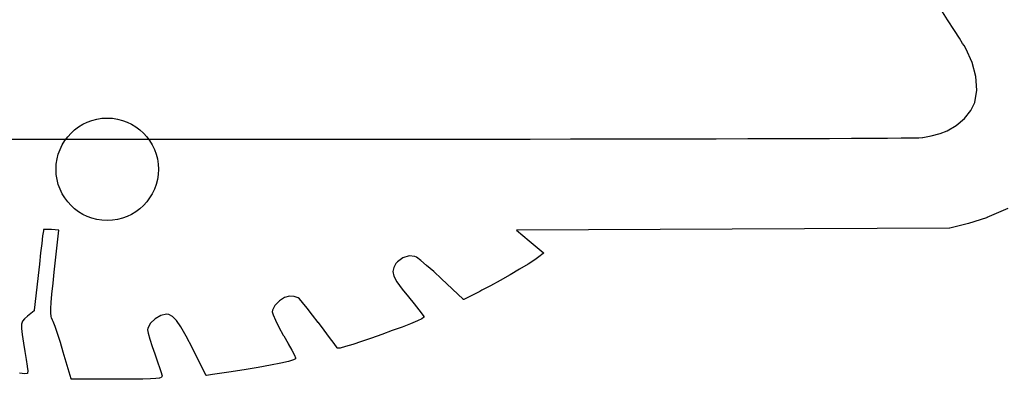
# Model space of a CAD drawing. Extents: x 4.86 to 6.83, y -5.61 to -2.67.
# Tile 10 of 17: x 5.82 to 6.12, y -3.53 to -3.42. Entities that reach past the tile are written whole.
import ezdxf

# ---------------------------------------------------------------- set-up
doc = ezdxf.new("R2010")
doc.units = 0
doc.header["$MEASUREMENT"] = 0
doc.layers.add('BLACK', color=7, linetype='CONTINUOUS')

msp = doc.modelspace()

# ---------------------------------------------------------------- linework, layer by layer
at = {"layer": 'BLACK', "linetype": 'CONTINUOUS'}
for p, q in [((6.105, -3.42017), (6.10238, -3.41609)), ((6.10709, -3.42345), (6.105, -3.42017)), ((6.105, -3.42017), (6.105, -3.42017)), ((6.10865, -3.42588), (6.10709, -3.42345)), ((6.10709, -3.42345), (6.10709, -3.42345)), ((6.10964, -3.42744), (6.10865, -3.42588)), ((6.10865, -3.42588), (6.10865, -3.42588)), ((6.11006, -3.4281), (6.10964, -3.42744)), ((6.10964, -3.42744), (6.10964, -3.42744)), ((6.11059, -3.42901), (6.11006, -3.4281)), ((6.11255, -3.4333), (6.11059, -3.42901)), ((6.11369, -3.43763), (6.11255, -3.4333)), ((6.11398, -3.44179), (6.11369, -3.43763)), ((6.11338, -3.44557), (6.11398, -3.44179)), ((6.11219, -3.44803), (6.11338, -3.44557)), ((6.11019, -3.45052), (6.11219, -3.44803)), ((6.10487, -3.45435), (6.10766, -3.45272)), ((6.10766, -3.45272), (6.11019, -3.45052)), ((6.09736, -3.45637), (6.1, -3.45587)), ((6.1, -3.45587), (6.10272, -3.45514)), ((6.10272, -3.45514), (6.10487, -3.45435)), ((5.80814, -3.4569), (5.82258, -3.4569)), ((5.82258, -3.4569), (5.82259, -3.4569)), ((5.82259, -3.4569), (5.8371, -3.45691)), ((5.8371, -3.45691), (5.85164, -3.45691)), ((5.85164, -3.45691), (5.86617, -3.4569)), ((5.86617, -3.4569), (5.88064, -3.4569)), ((5.88064, -3.4569), (5.895, -3.4569)), ((5.895, -3.4569), (5.90922, -3.45689)), ((5.90922, -3.45689), (5.92325, -3.45688)), ((5.92325, -3.45688), (5.93704, -3.45687)), ((5.93704, -3.45687), (5.95056, -3.45686)), ((5.95056, -3.45686), (5.96376, -3.45685)), ((5.96376, -3.45685), (5.9766, -3.45683)), ((5.9766, -3.45683), (5.98903, -3.45682)), ((5.98903, -3.45682), (6.00101, -3.4568)), ((6.00101, -3.4568), (6.0125, -3.45678)), ((6.0125, -3.45678), (6.02345, -3.45676)), ((6.02345, -3.45676), (6.03383, -3.45674)), ((6.03383, -3.45674), (6.04357, -3.45671)), ((6.04357, -3.45671), (6.05266, -3.45669)), ((6.05266, -3.45669), (6.06103, -3.45666)), ((6.06103, -3.45666), (6.06865, -3.45663)), ((6.06865, -3.45663), (6.07548, -3.4566)), ((6.07548, -3.4566), (6.08146, -3.45657)), ((6.08146, -3.45657), (6.08656, -3.45653)), ((6.08656, -3.45653), (6.09074, -3.4565)), ((6.08656, -3.45653), (6.08656, -3.45653)), ((6.09074, -3.4565), (6.09394, -3.45646)), ((6.09074, -3.4565), (6.09074, -3.4565)), ((6.09394, -3.45646), (6.09613, -3.45642)), ((6.09394, -3.45646), (6.09394, -3.45646)), ((6.09613, -3.45642), (6.09726, -3.45638)), ((6.09726, -3.45638), (6.09736, -3.45637)), ((6.12355, -3.47818), (6.11704, -3.481)), ((6.11141, -3.48275), (6.10567, -3.48426)), ((6.11702, -3.48101), (6.11141, -3.48275)), ((6.11141, -3.48275), (6.11141, -3.48275)), ((6.11141, -3.48275), (6.11141, -3.48275)), ((6.11141, -3.48275), (6.11141, -3.48275)), ((6.11703, -3.48101), (6.11702, -3.48101)), ((6.11704, -3.481), (6.11703, -3.48101)), ((6.11704, -3.481), (6.11704, -3.481)), ((5.82681, -3.4851), (5.8266, -3.48662)), ((5.82689, -3.48465), (5.82681, -3.4851)), ((5.8269, -3.48464), (5.82689, -3.48465)), ((5.82782, -3.48462), (5.8269, -3.48464)), ((5.82933, -3.48469), (5.82782, -3.48462)), ((5.83157, -3.48484), (5.82933, -3.48469)), ((5.83017, -3.49773), (5.83157, -3.48484)), ((6.03875, -3.48456), (5.9724, -3.48486)), ((5.9724, -3.48486), (5.97628, -3.4881)), ((6.10562, -3.48427), (6.03875, -3.48456)), ((6.10563, -3.48427), (6.10562, -3.48427)), ((6.10565, -3.48427), (6.10563, -3.48427)), ((6.10563, -3.48427), (6.10563, -3.48427)), ((6.10566, -3.48427), (6.10565, -3.48427)), ((6.10567, -3.48427), (6.10566, -3.48427)), ((6.10567, -3.48426), (6.10567, -3.48426)), ((6.10567, -3.48426), (6.10567, -3.48427)), ((5.82632, -3.48892), (5.82597, -3.49186)), ((5.8266, -3.48662), (5.82632, -3.48892)), ((5.82632, -3.48892), (5.82632, -3.48892)), ((5.97628, -3.4881), (5.98057, -3.4917)), ((5.82597, -3.49186), (5.82559, -3.49527)), ((5.98057, -3.492), (5.97927, -3.49305)), ((5.98057, -3.4917), (5.98058, -3.4917)), ((5.98058, -3.49199), (5.98057, -3.492)), ((5.98057, -3.492), (5.98057, -3.492)), ((5.98057, -3.492), (5.98057, -3.492)), ((5.98057, -3.492), (5.98057, -3.492)), ((5.98058, -3.4917), (5.98059, -3.49171)), ((5.9806, -3.49197), (5.98058, -3.49199)), ((5.98059, -3.49171), (5.9806, -3.49172)), ((5.9806, -3.49172), (5.9806, -3.49172)), ((5.9806, -3.49172), (5.9806, -3.49172)), ((5.9806, -3.49172), (5.98061, -3.49174)), ((5.98061, -3.49196), (5.9806, -3.49197)), ((5.9806, -3.49197), (5.9806, -3.49197)), ((5.9806, -3.49197), (5.9806, -3.49197)), ((5.98061, -3.49174), (5.98062, -3.49176)), ((5.98062, -3.49194), (5.98061, -3.49196)), ((5.98062, -3.49176), (5.98062, -3.49176)), ((5.98062, -3.49176), (5.98062, -3.49176)), ((5.98062, -3.49176), (5.98063, -3.49178)), ((5.98063, -3.49192), (5.98062, -3.49194)), ((5.98062, -3.49194), (5.98062, -3.49194)), ((5.98062, -3.49194), (5.98062, -3.49194)), ((5.98063, -3.49178), (5.98064, -3.49179)), ((5.98064, -3.49191), (5.98063, -3.49191)), ((5.98063, -3.49191), (5.98063, -3.49191)), ((5.98063, -3.49191), (5.98063, -3.49192)), ((5.98064, -3.49179), (5.98064, -3.49179)), ((5.98064, -3.49179), (5.98064, -3.49179)), ((5.98064, -3.49179), (5.98064, -3.49181)), ((5.98064, -3.49181), (5.98064, -3.49183)), ((5.98064, -3.49183), (5.98064, -3.49183)), ((5.98064, -3.49183), (5.98064, -3.49183)), ((5.98064, -3.49183), (5.98064, -3.49185)), ((5.98064, -3.49185), (5.98064, -3.49187)), ((5.98064, -3.49187), (5.98064, -3.49187)), ((5.98064, -3.49187), (5.98064, -3.49187)), ((5.98064, -3.49187), (5.98064, -3.49189)), ((5.98064, -3.49189), (5.98064, -3.49191)), ((5.82559, -3.49527), (5.82538, -3.49709)), ((5.82559, -3.49527), (5.82559, -3.49527)), ((5.9353, -3.49512), (5.9346, -3.49637)), ((5.93575, -3.49457), (5.9353, -3.49512)), ((5.93744, -3.49335), (5.93575, -3.49457)), ((5.93938, -3.49275), (5.93744, -3.49335)), ((5.94115, -3.49292), (5.93938, -3.49275)), ((5.94161, -3.49318), (5.94115, -3.49292)), ((5.94292, -3.49416), (5.94161, -3.49318)), ((5.94474, -3.49568), (5.94292, -3.49416)), ((5.94692, -3.4976), (5.94474, -3.49568)), ((5.97593, -3.49527), (5.97334, -3.49685)), ((5.97594, -3.49527), (5.97593, -3.49527)), ((5.97593, -3.49527), (5.97593, -3.49527)), ((5.97593, -3.49527), (5.97593, -3.49527)), ((5.97798, -3.49397), (5.97594, -3.49527)), ((5.97799, -3.49396), (5.97798, -3.49397)), ((5.97798, -3.49397), (5.97798, -3.49397)), ((5.97798, -3.49397), (5.97798, -3.49397)), ((5.97926, -3.49306), (5.97799, -3.49396)), ((5.97927, -3.49305), (5.97926, -3.49306)), ((5.97927, -3.49305), (5.97927, -3.49305)), ((5.97927, -3.49305), (5.97927, -3.49305)), ((5.82538, -3.49709), (5.82402, -3.50949)), ((5.82538, -3.49709), (5.82538, -3.49709)), ((5.8298, -3.50119), (5.83017, -3.49774)), ((5.83017, -3.49774), (5.83017, -3.49773)), ((5.9346, -3.49637), (5.93438, -3.49759)), ((5.93438, -3.49759), (5.93469, -3.49898)), ((5.94927, -3.49976), (5.94692, -3.4976)), ((5.97041, -3.49857), (5.96736, -3.5003)), ((5.97334, -3.49685), (5.97041, -3.49857)), ((5.97041, -3.49857), (5.97041, -3.49857)), ((5.97041, -3.49857), (5.97041, -3.49857)), ((5.97334, -3.49685), (5.97334, -3.49685)), ((5.97334, -3.49685), (5.97334, -3.49685)), ((5.82945, -3.50457), (5.8298, -3.50119)), ((5.8298, -3.50119), (5.8298, -3.50119)), ((5.8298, -3.50119), (5.8298, -3.50119)), ((5.93469, -3.49898), (5.93561, -3.50072)), ((5.93561, -3.50072), (5.93721, -3.50296)), ((5.95599, -3.50609), (5.94927, -3.49976)), ((5.96736, -3.50031), (5.96441, -3.50193)), ((5.96736, -3.5003), (5.96736, -3.50031)), ((5.96736, -3.50031), (5.96736, -3.50031)), ((5.82922, -3.50711), (5.82945, -3.50457)), ((5.82945, -3.50457), (5.82945, -3.50457)), ((5.93721, -3.50296), (5.93911, -3.50534)), ((5.96111, -3.50366), (5.95621, -3.50613)), ((5.96112, -3.50366), (5.96111, -3.50366)), ((5.96111, -3.50366), (5.96111, -3.50366)), ((5.96176, -3.50333), (5.96112, -3.50366)), ((5.9644, -3.50194), (5.96176, -3.50333)), ((5.96176, -3.50333), (5.96176, -3.50333)), ((5.96176, -3.50333), (5.96176, -3.50333)), ((5.96176, -3.50333), (5.96176, -3.50333)), ((5.96441, -3.50193), (5.9644, -3.50194)), ((5.9644, -3.50194), (5.9644, -3.50194)), ((5.9644, -3.50194), (5.9644, -3.50194)), ((5.8291, -3.50897), (5.82922, -3.50712)), ((5.82922, -3.50712), (5.82922, -3.50711)), ((5.82922, -3.50711), (5.82922, -3.50711)), ((5.82922, -3.50712), (5.82922, -3.50712)), ((5.89943, -3.50661), (5.89807, -3.50802)), ((5.90104, -3.50555), (5.89943, -3.50661)), ((5.90257, -3.50514), (5.90104, -3.50555)), ((5.904, -3.50528), (5.90257, -3.50514)), ((5.90521, -3.50565), (5.904, -3.50528)), ((5.90557, -3.50599), (5.90521, -3.50565)), ((5.90655, -3.50712), (5.90557, -3.50599)), ((5.90794, -3.50883), (5.90655, -3.50712)), ((5.93911, -3.50534), (5.94085, -3.50748)), ((5.94085, -3.50748), (5.94085, -3.50748)), ((5.94085, -3.50748), (5.94085, -3.50748)), ((5.94085, -3.50748), (5.9423, -3.50931)), ((5.95599, -3.5061), (5.95599, -3.50609)), ((5.95601, -3.50611), (5.95599, -3.5061)), ((5.95599, -3.5061), (5.95599, -3.5061)), ((5.95602, -3.50612), (5.95601, -3.50611)), ((5.95604, -3.50613), (5.95602, -3.50612)), ((5.95602, -3.50612), (5.95602, -3.50612)), ((5.95602, -3.50612), (5.95602, -3.50612)), ((5.95605, -3.50613), (5.95604, -3.50613)), ((5.95606, -3.50613), (5.95605, -3.50613)), ((5.95606, -3.50614), (5.95606, -3.50613)), ((5.95607, -3.50614), (5.95606, -3.50614)), ((5.95609, -3.50614), (5.95607, -3.50614)), ((5.9561, -3.50614), (5.95609, -3.50614)), ((5.95609, -3.50614), (5.95609, -3.50614)), ((5.95611, -3.50615), (5.9561, -3.50614)), ((5.95613, -3.50615), (5.95611, -3.50615)), ((5.95615, -3.50614), (5.95613, -3.50615)), ((5.95613, -3.50615), (5.95613, -3.50615)), ((5.95613, -3.50615), (5.95613, -3.50615)), ((5.95617, -3.50614), (5.95615, -3.50614)), ((5.95619, -3.50613), (5.95617, -3.50614)), ((5.95617, -3.50614), (5.95617, -3.50614)), ((5.95617, -3.50614), (5.95617, -3.50614)), ((5.9562, -3.50613), (5.95619, -3.50613)), ((5.95621, -3.50613), (5.9562, -3.50613)), ((5.95621, -3.50613), (5.95621, -3.50613)), ((5.95621, -3.50613), (5.95621, -3.50613)), ((5.82395, -3.50962), (5.82194, -3.51128)), ((5.82397, -3.50961), (5.82395, -3.50962)), ((5.82398, -3.5096), (5.82397, -3.50961)), ((5.82399, -3.50958), (5.82398, -3.50959)), ((5.82398, -3.50959), (5.82398, -3.5096)), ((5.82398, -3.5096), (5.82398, -3.5096)), ((5.824, -3.50957), (5.82399, -3.50958)), ((5.82401, -3.50955), (5.824, -3.50956)), ((5.824, -3.50956), (5.824, -3.50956)), ((5.824, -3.50956), (5.824, -3.50957)), ((5.82402, -3.50953), (5.82401, -3.50953)), ((5.82401, -3.50953), (5.82401, -3.50955)), ((5.82402, -3.50949), (5.82402, -3.50949)), ((5.82402, -3.50949), (5.82402, -3.50951)), ((5.82402, -3.50951), (5.82402, -3.50953)), ((5.82402, -3.50953), (5.82402, -3.50953)), ((5.82909, -3.5103), (5.8291, -3.50898)), ((5.82909, -3.51031), (5.82909, -3.5103)), ((5.82909, -3.51032), (5.82909, -3.51031)), ((5.82909, -3.51031), (5.82909, -3.51031)), ((5.82918, -3.51124), (5.82909, -3.51032)), ((5.8291, -3.50898), (5.8291, -3.50897)), ((5.8291, -3.50898), (5.8291, -3.50898)), ((5.8291, -3.50898), (5.8291, -3.50898)), ((5.86469, -3.51069), (5.86293, -3.51108)), ((5.86546, -3.51081), (5.86469, -3.51069)), ((5.86655, -3.51142), (5.86546, -3.51081)), ((5.89729, -3.50947), (5.89721, -3.50997)), ((5.89721, -3.50997), (5.89747, -3.51086)), ((5.89807, -3.50802), (5.89729, -3.50947)), ((5.90961, -3.51093), (5.90794, -3.50883)), ((5.9423, -3.50931), (5.9423, -3.50931)), ((5.9423, -3.50931), (5.9423, -3.50931)), ((5.9423, -3.50931), (5.94231, -3.50931)), ((5.94231, -3.50931), (5.94334, -3.51067)), ((5.94334, -3.51067), (5.94334, -3.51067)), ((5.94334, -3.51067), (5.94334, -3.51068)), ((5.94334, -3.51068), (5.94334, -3.51068)), ((5.94334, -3.51068), (5.94382, -3.51139)), ((5.82013, -3.51375), (5.82007, -3.51506)), ((5.82045, -3.51284), (5.82013, -3.51375)), ((5.82103, -3.51208), (5.82045, -3.51284)), ((5.82194, -3.51128), (5.82103, -3.51208)), ((5.82918, -3.51125), (5.82918, -3.51124)), ((5.82919, -3.51127), (5.82918, -3.51125)), ((5.82937, -3.51195), (5.82919, -3.51127)), ((5.82919, -3.51127), (5.82919, -3.51127)), ((5.82938, -3.51196), (5.82937, -3.51195)), ((5.82938, -3.51198), (5.82938, -3.51196)), ((5.82939, -3.51198), (5.82938, -3.51198)), ((5.82966, -3.51256), (5.82939, -3.51198)), ((5.82984, -3.51293), (5.82966, -3.51256)), ((5.82966, -3.51256), (5.82966, -3.51256)), ((5.83041, -3.51442), (5.82984, -3.51293)), ((5.85974, -3.51347), (5.85895, -3.51494)), ((5.86117, -3.5121), (5.85974, -3.51347)), ((5.86293, -3.51108), (5.86117, -3.5121)), ((5.86775, -3.51264), (5.86655, -3.51142)), ((5.86912, -3.51461), (5.86775, -3.51264)), ((5.89747, -3.51086), (5.8982, -3.5125)), ((5.8982, -3.5125), (5.89929, -3.51466)), ((5.91141, -3.51324), (5.90961, -3.51093)), ((5.91142, -3.51324), (5.91141, -3.51324)), ((5.91322, -3.51559), (5.91142, -3.51324)), ((5.93979, -3.5136), (5.93716, -3.51462)), ((5.94188, -3.51274), (5.93979, -3.5136)), ((5.93979, -3.5136), (5.93979, -3.5136)), ((5.93979, -3.5136), (5.93979, -3.5136)), ((5.93979, -3.5136), (5.93979, -3.5136)), ((5.94189, -3.51273), (5.94188, -3.51273)), ((5.94188, -3.51273), (5.94188, -3.51274)), ((5.94188, -3.51274), (5.94188, -3.51274)), ((5.94326, -3.51209), (5.94189, -3.51273)), ((5.94328, -3.51209), (5.94326, -3.51209)), ((5.94329, -3.51208), (5.94328, -3.51209)), ((5.9433, -3.51207), (5.94329, -3.51208)), ((5.94379, -3.51172), (5.9433, -3.51207)), ((5.9438, -3.51171), (5.94379, -3.51172)), ((5.94381, -3.51171), (5.9438, -3.51171)), ((5.94382, -3.51169), (5.94381, -3.5117)), ((5.94381, -3.5117), (5.94381, -3.51171)), ((5.94382, -3.51139), (5.94382, -3.51139)), ((5.94382, -3.51139), (5.94383, -3.5114)), ((5.94383, -3.51168), (5.94382, -3.51169)), ((5.94383, -3.5114), (5.94383, -3.5114)), ((5.94383, -3.5114), (5.94384, -3.51142)), ((5.94384, -3.51167), (5.94383, -3.51168)), ((5.94383, -3.51168), (5.94383, -3.51168)), ((5.94384, -3.51142), (5.94384, -3.51143)), ((5.94384, -3.51143), (5.94384, -3.51143)), ((5.94384, -3.51143), (5.94385, -3.51144)), ((5.94385, -3.51166), (5.94384, -3.51167)), ((5.94385, -3.51144), (5.94387, -3.51149)), ((5.94386, -3.51164), (5.94385, -3.51165)), ((5.94385, -3.51165), (5.94385, -3.51165)), ((5.94385, -3.51165), (5.94385, -3.51166)), ((5.94387, -3.51162), (5.94386, -3.51163)), ((5.94386, -3.51163), (5.94386, -3.51164)), ((5.94387, -3.51149), (5.94387, -3.5115)), ((5.94387, -3.5115), (5.94387, -3.51151)), ((5.94387, -3.51151), (5.94387, -3.51151)), ((5.94387, -3.51151), (5.94387, -3.51152)), ((5.94387, -3.51152), (5.94387, -3.51153)), ((5.94387, -3.51153), (5.94387, -3.51154)), ((5.94387, -3.51154), (5.94388, -3.51155)), ((5.94388, -3.51155), (5.94387, -3.51156)), ((5.94387, -3.51156), (5.94388, -3.51157)), ((5.94388, -3.51157), (5.94387, -3.51158)), ((5.94387, -3.51158), (5.94387, -3.51159)), ((5.94387, -3.51159), (5.94387, -3.5116)), ((5.94387, -3.5116), (5.94387, -3.51161)), ((5.94387, -3.51161), (5.94387, -3.51162)), ((5.82007, -3.51506), (5.82025, -3.51694)), ((5.83118, -3.51665), (5.83041, -3.51442)), ((5.83205, -3.51937), (5.83118, -3.51665)), ((5.85895, -3.51494), (5.85888, -3.51545)), ((5.85888, -3.51545), (5.85907, -3.51649)), ((5.85907, -3.51649), (5.85958, -3.51833)), ((5.87074, -3.51742), (5.86912, -3.51461)), ((5.89929, -3.51466), (5.90064, -3.51709)), ((5.91487, -3.5178), (5.91322, -3.51559)), ((5.93417, -3.51574), (5.93098, -3.5169)), ((5.93716, -3.51462), (5.93417, -3.51574)), ((5.93417, -3.51574), (5.93417, -3.51574)), ((5.93716, -3.51462), (5.93716, -3.51462)), ((5.93716, -3.51462), (5.93716, -3.51462)), ((5.82025, -3.51694), (5.82067, -3.5196)), ((5.82067, -3.5196), (5.82111, -3.5221)), ((5.83295, -3.52235), (5.83205, -3.51937)), ((5.85958, -3.51833), (5.86033, -3.52066)), ((5.87268, -3.52117), (5.87074, -3.51742)), ((5.90064, -3.51709), (5.90079, -3.51736)), ((5.90079, -3.51736), (5.9008, -3.51736)), ((5.9008, -3.51736), (5.9008, -3.51736)), ((5.9008, -3.51736), (5.90215, -3.51973)), ((5.90215, -3.51973), (5.90215, -3.51974)), ((5.90215, -3.51974), (5.90215, -3.51974)), ((5.90215, -3.51974), (5.90215, -3.51974)), ((5.90215, -3.51974), (5.90327, -3.52178)), ((5.91624, -3.51968), (5.91487, -3.5178)), ((5.91719, -3.52107), (5.91624, -3.51968)), ((5.92472, -3.51907), (5.92199, -3.51997)), ((5.92778, -3.51803), (5.92472, -3.51907)), ((5.92472, -3.51907), (5.92472, -3.51907)), ((5.93098, -3.5169), (5.92778, -3.51803)), ((5.92778, -3.51803), (5.92778, -3.51803)), ((5.93098, -3.5169), (5.93098, -3.5169)), ((5.93098, -3.5169), (5.93098, -3.5169)), ((5.82111, -3.5221), (5.82112, -3.5221)), ((5.82112, -3.5221), (5.82112, -3.5221)), ((5.82112, -3.5221), (5.82154, -3.52461)), ((5.83295, -3.52236), (5.83295, -3.52235)), ((5.83535, -3.53055), (5.83295, -3.52236)), ((5.86033, -3.52066), (5.86109, -3.52283)), ((5.86109, -3.52283), (5.86197, -3.52528)), ((5.87681, -3.52941), (5.87268, -3.52117)), ((5.87268, -3.52117), (5.87268, -3.52117)), ((5.90327, -3.52178), (5.90328, -3.52178)), ((5.90328, -3.52178), (5.90328, -3.52178)), ((5.90328, -3.52178), (5.90328, -3.52178)), ((5.90328, -3.52178), (5.90406, -3.5233)), ((5.9172, -3.52108), (5.91719, -3.52107)), ((5.91721, -3.52109), (5.9172, -3.52108)), ((5.91722, -3.52109), (5.91721, -3.52109)), ((5.91722, -3.5211), (5.91722, -3.52109)), ((5.91723, -3.52111), (5.91722, -3.5211)), ((5.91724, -3.52112), (5.91723, -3.52111)), ((5.91727, -3.52114), (5.91724, -3.52112)), ((5.91724, -3.52112), (5.91724, -3.52112)), ((5.91728, -3.52114), (5.91727, -3.52114)), ((5.91729, -3.52115), (5.91728, -3.52114)), ((5.9173, -3.52115), (5.91729, -3.52115)), ((5.9173, -3.52116), (5.9173, -3.52115)), ((5.91732, -3.52116), (5.9173, -3.52116)), ((5.91733, -3.52117), (5.91732, -3.52116)), ((5.91734, -3.52117), (5.91733, -3.52117)), ((5.91733, -3.52117), (5.91733, -3.52117)), ((5.91735, -3.52117), (5.91734, -3.52117)), ((5.91737, -3.52117), (5.91735, -3.52117)), ((5.91738, -3.52117), (5.91737, -3.52117)), ((5.91737, -3.52117), (5.91737, -3.52117)), ((5.91739, -3.52117), (5.91738, -3.52117)), ((5.9174, -3.52117), (5.91739, -3.52117)), ((5.91741, -3.52117), (5.9174, -3.52117)), ((5.91814, -3.52109), (5.91741, -3.52117)), ((5.91815, -3.52108), (5.91814, -3.52109)), ((5.91817, -3.52108), (5.91815, -3.52108)), ((5.91974, -3.52066), (5.91817, -3.52108)), ((5.91817, -3.52108), (5.91817, -3.52108)), ((5.91975, -3.52066), (5.91974, -3.52066)), ((5.91974, -3.52066), (5.91974, -3.52066)), ((5.91974, -3.52066), (5.91974, -3.52066)), ((5.92199, -3.51997), (5.91975, -3.52066)), ((5.92199, -3.51997), (5.92199, -3.51997)), ((5.92199, -3.51997), (5.92199, -3.51997)), ((5.92199, -3.51997), (5.92199, -3.51997)), ((5.82154, -3.52461), (5.82154, -3.52461)), ((5.82154, -3.52461), (5.82154, -3.52461)), ((5.82154, -3.52461), (5.82154, -3.52462)), ((5.82154, -3.52462), (5.82184, -3.5267)), ((5.86197, -3.52528), (5.86198, -3.52529)), ((5.86198, -3.52529), (5.86198, -3.52529)), ((5.86198, -3.52529), (5.86198, -3.52529)), ((5.86198, -3.52529), (5.86269, -3.52741)), ((5.89984, -3.52576), (5.89669, -3.52639)), ((5.90223, -3.5252), (5.89984, -3.52576)), ((5.89984, -3.52576), (5.89984, -3.52576)), ((5.89984, -3.52576), (5.89984, -3.52576)), ((5.89984, -3.52576), (5.89984, -3.52576)), ((5.90224, -3.5252), (5.90223, -3.5252)), ((5.90223, -3.5252), (5.90223, -3.5252)), ((5.90376, -3.52474), (5.90224, -3.5252)), ((5.90224, -3.5252), (5.90224, -3.5252)), ((5.90377, -3.52474), (5.90376, -3.52474)), ((5.90378, -3.52473), (5.90377, -3.52474)), ((5.90377, -3.52474), (5.90377, -3.52474)), ((5.9038, -3.52473), (5.90378, -3.52473)), ((5.90381, -3.52472), (5.9038, -3.52472)), ((5.9038, -3.52472), (5.9038, -3.52473)), ((5.90434, -3.52438), (5.90381, -3.52472)), ((5.90381, -3.52472), (5.90381, -3.52472)), ((5.90406, -3.5233), (5.90406, -3.5233)), ((5.90406, -3.5233), (5.90406, -3.5233)), ((5.90406, -3.5233), (5.90407, -3.52331)), ((5.90407, -3.52331), (5.90441, -3.52409)), ((5.90435, -3.52437), (5.90434, -3.52438)), ((5.90437, -3.52436), (5.90435, -3.52437)), ((5.90438, -3.52435), (5.90437, -3.52436)), ((5.90437, -3.52436), (5.90437, -3.52436)), ((5.90437, -3.52436), (5.90437, -3.52436)), ((5.90439, -3.52433), (5.90438, -3.52435)), ((5.9044, -3.52433), (5.90439, -3.52433)), ((5.90439, -3.52433), (5.90439, -3.52433)), ((5.90441, -3.5243), (5.9044, -3.52432)), ((5.9044, -3.52432), (5.9044, -3.52433)), ((5.90441, -3.52409), (5.90441, -3.5241)), ((5.90441, -3.5241), (5.90441, -3.5241)), ((5.90441, -3.5241), (5.90441, -3.52411)), ((5.90441, -3.52411), (5.90442, -3.52412)), ((5.90442, -3.52428), (5.90441, -3.5243)), ((5.90441, -3.5243), (5.90441, -3.5243)), ((5.90441, -3.5243), (5.90441, -3.5243)), ((5.90442, -3.52412), (5.90442, -3.52413)), ((5.90442, -3.52413), (5.90442, -3.52414)), ((5.90442, -3.52414), (5.90442, -3.52414)), ((5.90442, -3.52414), (5.90443, -3.52419)), ((5.90443, -3.52426), (5.90442, -3.52427)), ((5.90442, -3.52427), (5.90442, -3.52428)), ((5.90443, -3.52419), (5.90443, -3.52419)), ((5.90443, -3.52419), (5.90443, -3.52421)), ((5.90443, -3.52421), (5.90443, -3.52422)), ((5.90443, -3.52422), (5.90443, -3.52422)), ((5.90443, -3.52422), (5.90443, -3.52423)), ((5.90443, -3.52423), (5.90443, -3.52424)), ((5.90443, -3.52424), (5.90443, -3.52426)), ((5.90443, -3.52426), (5.90443, -3.52426)), ((5.82107, -3.52897), (5.81948, -3.52885)), ((5.82109, -3.52897), (5.82107, -3.52897)), ((5.8211, -3.52897), (5.82109, -3.52897)), ((5.82179, -3.5289), (5.8211, -3.52897)), ((5.8211, -3.52897), (5.8211, -3.52897)), ((5.82181, -3.52889), (5.82179, -3.5289)), ((5.82179, -3.5289), (5.82179, -3.5289)), ((5.82179, -3.5289), (5.82179, -3.5289)), ((5.82182, -3.52889), (5.82181, -3.52889)), ((5.82183, -3.52889), (5.82182, -3.52889)), ((5.82184, -3.52888), (5.82183, -3.52889)), ((5.82183, -3.52889), (5.82183, -3.52889)), ((5.82184, -3.5267), (5.82184, -3.5267)), ((5.82184, -3.5267), (5.82184, -3.5267)), ((5.82184, -3.5267), (5.82184, -3.52671)), ((5.82184, -3.52671), (5.82199, -3.52814)), ((5.82186, -3.52888), (5.82184, -3.52888)), ((5.82187, -3.52887), (5.82186, -3.52887)), ((5.82186, -3.52887), (5.82186, -3.52888)), ((5.82188, -3.52886), (5.82187, -3.52887)), ((5.82189, -3.52886), (5.82188, -3.52886)), ((5.8219, -3.52885), (5.82189, -3.52885)), ((5.82189, -3.52885), (5.82189, -3.52886)), ((5.82191, -3.52884), (5.8219, -3.52885)), ((5.82192, -3.52883), (5.82191, -3.52884)), ((5.82193, -3.52881), (5.82192, -3.52882)), ((5.82192, -3.52882), (5.82192, -3.52883)), ((5.82192, -3.52883), (5.82192, -3.52883)), ((5.82194, -3.5288), (5.82193, -3.52881)), ((5.82195, -3.52877), (5.82194, -3.52879)), ((5.82194, -3.52879), (5.82194, -3.52879)), ((5.82194, -3.52879), (5.82194, -3.5288)), ((5.82196, -3.52876), (5.82195, -3.52876)), ((5.82195, -3.52876), (5.82195, -3.52877)), ((5.82199, -3.52817), (5.82196, -3.52871)), ((5.82196, -3.52871), (5.82196, -3.52872)), ((5.82196, -3.52872), (5.82196, -3.52872)), ((5.82196, -3.52872), (5.82196, -3.52872)), ((5.82196, -3.52872), (5.82196, -3.52874)), ((5.82196, -3.52874), (5.82196, -3.52875)), ((5.82196, -3.52875), (5.82196, -3.52876)), ((5.82199, -3.52814), (5.82199, -3.52814)), ((5.82199, -3.52814), (5.82199, -3.52815)), ((5.82199, -3.52815), (5.82199, -3.52817)), ((5.86269, -3.52741), (5.86269, -3.52741)), ((5.86269, -3.52741), (5.86269, -3.52741)), ((5.86269, -3.52741), (5.86269, -3.52741)), ((5.86269, -3.52741), (5.86316, -3.52895)), ((5.86316, -3.52895), (5.86316, -3.52896)), ((5.86316, -3.52896), (5.86317, -3.52896)), ((5.86317, -3.52896), (5.86317, -3.52897)), ((5.86317, -3.52897), (5.86332, -3.52966)), ((5.88388, -3.52853), (5.87888, -3.52925)), ((5.88389, -3.52853), (5.88388, -3.52853)), ((5.8886, -3.5278), (5.88389, -3.52853)), ((5.88389, -3.52853), (5.88389, -3.52853)), ((5.89291, -3.52708), (5.8886, -3.5278)), ((5.8886, -3.5278), (5.8886, -3.5278)), ((5.8886, -3.5278), (5.8886, -3.5278)), ((5.89669, -3.52639), (5.89291, -3.52708)), ((5.89291, -3.52708), (5.89291, -3.52708)), ((5.89291, -3.52708), (5.89291, -3.52708)), ((5.89669, -3.52639), (5.89669, -3.52639)), ((5.89669, -3.52639), (5.89669, -3.52639)), ((5.89669, -3.52639), (5.89669, -3.52639)), ((5.83536, -3.53056), (5.83535, -3.53055)), ((5.83536, -3.53057), (5.83536, -3.53056)), ((5.83536, -3.53058), (5.83536, -3.53057)), ((5.83537, -3.53059), (5.83536, -3.53058)), ((5.83538, -3.5306), (5.83537, -3.53059)), ((5.83537, -3.53059), (5.83537, -3.53059)), ((5.83538, -3.53061), (5.83538, -3.5306)), ((5.83539, -3.53062), (5.83538, -3.53061)), ((5.8354, -3.53062), (5.83539, -3.53062)), ((5.8354, -3.53063), (5.8354, -3.53062)), ((5.83541, -3.53064), (5.8354, -3.53063)), ((5.83542, -3.53064), (5.83541, -3.53064)), ((5.83542, -3.53065), (5.83542, -3.53064)), ((5.83543, -3.53066), (5.83542, -3.53065)), ((5.83544, -3.53066), (5.83543, -3.53066)), ((5.83545, -3.53067), (5.83544, -3.53066)), ((5.83546, -3.53067), (5.83545, -3.53067)), ((5.83547, -3.53068), (5.83546, -3.53067)), ((5.83548, -3.53068), (5.83547, -3.53068)), ((5.83547, -3.53068), (5.83547, -3.53068)), ((5.83549, -3.53068), (5.83548, -3.53068)), ((5.8355, -3.53069), (5.83549, -3.53068)), ((5.83551, -3.53069), (5.8355, -3.53069)), ((5.83552, -3.53069), (5.83551, -3.53069)), ((5.83553, -3.53069), (5.83552, -3.53069)), ((5.83554, -3.53069), (5.83553, -3.53069)), ((5.84933, -3.53069), (5.83554, -3.53069)), ((5.84996, -3.53069), (5.84933, -3.53069)), ((5.85417, -3.53068), (5.84996, -3.53069)), ((5.84996, -3.53069), (5.84996, -3.53069)), ((5.85741, -3.53065), (5.85417, -3.53068)), ((5.85417, -3.53068), (5.85417, -3.53068)), ((5.85979, -3.53058), (5.85741, -3.53065)), ((5.85741, -3.53065), (5.85741, -3.53065)), ((5.85741, -3.53065), (5.85741, -3.53065)), ((5.85741, -3.53065), (5.85741, -3.53065)), ((5.86144, -3.53048), (5.85979, -3.53058)), ((5.85979, -3.53058), (5.85979, -3.53058)), ((5.85979, -3.53058), (5.85979, -3.53058)), ((5.85979, -3.53058), (5.85979, -3.53058)), ((5.86145, -3.53048), (5.86144, -3.53048)), ((5.86144, -3.53048), (5.86144, -3.53048)), ((5.86247, -3.53034), (5.86145, -3.53048)), ((5.86145, -3.53048), (5.86145, -3.53048)), ((5.86248, -3.53034), (5.86247, -3.53034)), ((5.86249, -3.53033), (5.86248, -3.53034)), ((5.86248, -3.53034), (5.86248, -3.53034)), ((5.86251, -3.53033), (5.86249, -3.53033)), ((5.86252, -3.53033), (5.86251, -3.53033)), ((5.86251, -3.53033), (5.86251, -3.53033)), ((5.86251, -3.53033), (5.86251, -3.53033)), ((5.86304, -3.53013), (5.86252, -3.53033)), ((5.86305, -3.53013), (5.86304, -3.53013)), ((5.86306, -3.53013), (5.86305, -3.53013)), ((5.86307, -3.53012), (5.86306, -3.53013)), ((5.86308, -3.53012), (5.86307, -3.53012)), ((5.86309, -3.53011), (5.86308, -3.53011)), ((5.86308, -3.53011), (5.86308, -3.53012)), ((5.8631, -3.5301), (5.86309, -3.53011)), ((5.86311, -3.53009), (5.8631, -3.5301)), ((5.86312, -3.53008), (5.86311, -3.53009)), ((5.86311, -3.53009), (5.86311, -3.53009)), ((5.86313, -3.53007), (5.86312, -3.53008)), ((5.86314, -3.53006), (5.86313, -3.53007)), ((5.86313, -3.53007), (5.86313, -3.53007)), ((5.86329, -3.5298), (5.86314, -3.53005)), ((5.86314, -3.53005), (5.86314, -3.53005)), ((5.86314, -3.53005), (5.86314, -3.53006)), ((5.8633, -3.52979), (5.86329, -3.5298)), ((5.86331, -3.52977), (5.8633, -3.52979)), ((5.86332, -3.52974), (5.86331, -3.52975)), ((5.86331, -3.52975), (5.86331, -3.52976)), ((5.86331, -3.52976), (5.86331, -3.52977)), ((5.86331, -3.52977), (5.86331, -3.52977)), ((5.86332, -3.52966), (5.86332, -3.52966)), ((5.86332, -3.52966), (5.86332, -3.52967)), ((5.86332, -3.52967), (5.86332, -3.52969)), ((5.86332, -3.52969), (5.86332, -3.52969)), ((5.86332, -3.52969), (5.86332, -3.5297)), ((5.86332, -3.5297), (5.86332, -3.52971)), ((5.86332, -3.52971), (5.86332, -3.52973)), ((5.86332, -3.52973), (5.86332, -3.52973)), ((5.86332, -3.52973), (5.86332, -3.52974)), ((5.87682, -3.52942), (5.87681, -3.52941)), ((5.87681, -3.52941), (5.87681, -3.52941)), ((5.87682, -3.52943), (5.87682, -3.52942)), ((5.87683, -3.52944), (5.87682, -3.52943)), ((5.87684, -3.52945), (5.87683, -3.52944)), ((5.87683, -3.52944), (5.87683, -3.52944)), ((5.87685, -3.52946), (5.87684, -3.52945)), ((5.87686, -3.52947), (5.87685, -3.52946)), ((5.87687, -3.52947), (5.87686, -3.52947)), ((5.87686, -3.52947), (5.87686, -3.52947)), ((5.87688, -3.52948), (5.87687, -3.52947)), ((5.87689, -3.52949), (5.87688, -3.52948)), ((5.8769, -3.52949), (5.87689, -3.52949)), ((5.87689, -3.52949), (5.87689, -3.52949)), ((5.87691, -3.5295), (5.8769, -3.52949)), ((5.87692, -3.5295), (5.87691, -3.5295)), ((5.87693, -3.52951), (5.87692, -3.5295)), ((5.87695, -3.52951), (5.87693, -3.52951)), ((5.87693, -3.52951), (5.87693, -3.52951)), ((5.87696, -3.52951), (5.87695, -3.52951)), ((5.87697, -3.52951), (5.87696, -3.52951)), ((5.87699, -3.52951), (5.87697, -3.52951)), ((5.87697, -3.52951), (5.87697, -3.52951)), ((5.877, -3.52951), (5.87699, -3.52951)), ((5.87701, -3.52951), (5.877, -3.52951)), ((5.877, -3.52951), (5.877, -3.52951)), ((5.87883, -3.52926), (5.87701, -3.52951)), ((5.87701, -3.52951), (5.87701, -3.52951)), ((5.87888, -3.52925), (5.87883, -3.52926)), ((5.87883, -3.52926), (5.87883, -3.52926)), ((5.87883, -3.52926), (5.87883, -3.52926)), ((5.87888, -3.52925), (5.87888, -3.52925)), ((5.87888, -3.52925), (5.87888, -3.52925))]:
    msp.add_line(p, q, dxfattribs=at)
at = {"layer": 'BLACK'}
msp.add_circle((5.84646, -3.46614), 0.01575, dxfattribs=at)

doc.saveas('drawing.dxf')
